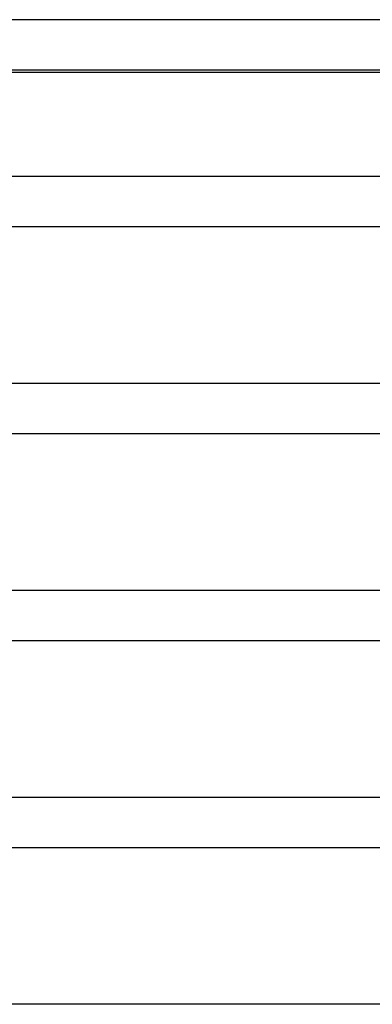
# Model space of a CAD drawing. Header units: millimetres. Extents: x -535 to 535, y -2 to 330.
# Tile 38 of 88: x -42 to -14, y 252 to 330. Entities that reach past the tile are written whole.
import ezdxf

# ---------------------------------------------------------------- set-up
doc = ezdxf.new("R2010")
doc.units = ezdxf.units.MM
doc.layers.add('THICK', color=7, linetype='Continuous')

msp = doc.modelspace()

# ---------------------------------------------------------------- linework, layer by layer
at = {"layer": 'THICK'}
for p, q in [((0, 330), (-308, 330)), ((-216.37, 326), (-2, 326)), ((-2, 325.8), (-62, 325.8)), ((0, 317.5), (-316, 317.5)), ((-222.201, 313.5), (-1.756, 313.5)), ((0, 301), (-325, 301)), ((-228.529, 297), (-1.805, 297)), ((0, 284.5), (-334, 284.5)), ((-234.863, 280.5), (-1.849, 280.5)), ((0, 268), (-343, 268)), ((-241.201, 264), (-1.886, 264)), ((0, 251.5), (-352, 251.5))]:
    msp.add_line(p, q, dxfattribs=at)

doc.saveas('drawing.dxf')
